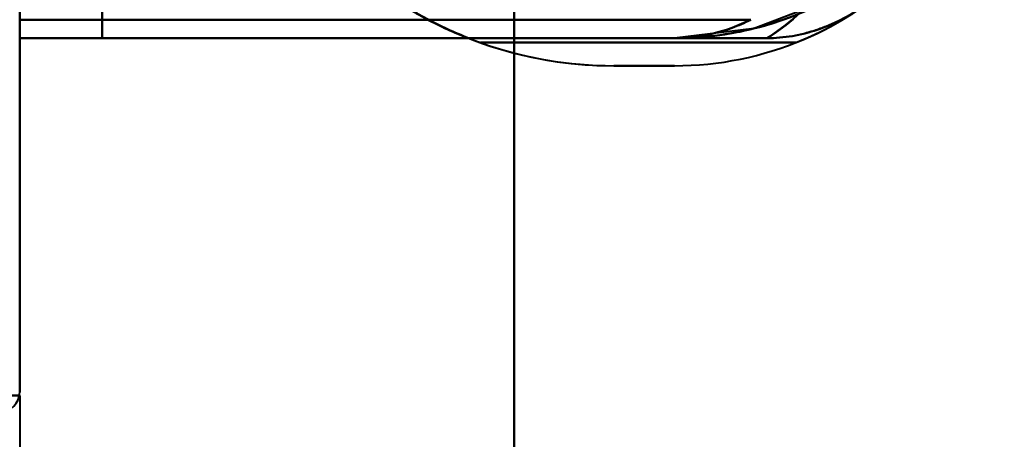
# Model space of a CAD drawing. Header units: millimetres. Extents: x -852 to 852, y -1321 to 592.
# Tile 76 of 111: x 690 to 720, y -456 to -444. Entities that reach past the tile are written whole.
import ezdxf

# ---------------------------------------------------------------- set-up
doc = ezdxf.new("R2010")
doc.units = ezdxf.units.MM
doc.layers.add('A-GENM', color=13, linetype='Continuous', lineweight=40)
doc.layers.add('G-IMPT', color=8, linetype='Continuous', lineweight=40)

# ---------------------------------------------------------------- blocks, each defined once
blk = doc.blocks.new('Nexa Toit - 1000-768948-Niveau de réf_')
at = {"layer": 'A-GENM'}
for p, q in [((705, -490), (705, 490)), ((705, 490), (705, -490))]:
    blk.add_line(p, q, dxfattribs=at)
blk = doc.blocks.new('Maintenance r21 - Maintenance r21-769076-Niveau de réf_')
at = {"layer": 'A-GENM'}
for p, q in [((-690, -455), (690, -455)), ((690, -455), (-690, -455)), ((690, -455), (690, -1321)), ((690, -455), (690, -1321))]:
    blk.add_line(p, q, dxfattribs=at)
blk = doc.blocks.new('NEXA 1500 CALQUES_dwg-769064-Niveau de réf_')
at = {"layer": 'G-IMPT'}
for p, q in [((690, -411.715), (690, -411.155)), ((690, -411.715), (690, -411.155)), ((690, -411.715), (690, -411.155)), ((690, -411.155), (690, -411.715)), ((690, -411.155), (690, -411.715)), ((690, -411.155), (690, -411.715)), ((690, -411.155), (690, -411.715)), ((690, -411.715), (690, -411.155)), ((690, -411.715), (709.861, -411.715)), ((690, -411.715), (709.861, -411.715))]:
    blk.add_line(p, q, dxfattribs=at)
at = {"layer": 'G-IMPT', "flags": 128}
for points in [[(690, -390.05), (690, -398.15), (690, -406.25), (690, -414.35), (690, -422.45)], [(690, -411.155), (690, -405.879), (690, -400.602), (690, -395.326), (690, -390.05)], [(690, -390.05), (690, -395.326), (690, -400.602), (690, -405.879), (690, -411.155)], [(690, -411.155), (690, -405.879), (690, -400.602), (690, -395.326), (690, -390.05)], [(690, -390.05), (690, -398.15), (690, -406.25), (690, -414.35), (690, -422.45)], [(690, -422.45), (690, -414.35), (690, -406.25), (690, -398.15), (690, -390.05)], [(690, -390.05), (690, -395.326), (690, -400.602), (690, -405.879), (690, -411.155)], [(690, -390.05), (690, -395.326), (690, -400.602), (690, -405.879), (690, -411.155)], [(690, -411.155), (690, -405.879), (690, -400.602), (690, -395.326), (690, -390.05)], [(690, -390.05), (690, -395.326), (690, -400.602), (690, -405.879), (690, -411.155)], [(690, -411.155), (690, -405.879), (690, -400.602), (690, -395.326), (690, -390.05)], [(692.5, -408.015), (692.5, -408.94), (692.5, -409.865), (692.5, -410.79), (692.5, -411.715)], [(692.5, -411.715), (692.5, -410.79), (692.5, -409.865), (692.5, -408.94), (692.5, -408.015)], [(692.5, -408.015), (692.5, -408.94), (692.5, -409.865), (692.5, -410.79), (692.5, -411.715)], [(692.5, -411.715), (692.5, -410.79), (692.5, -409.865), (692.5, -408.94), (692.5, -408.015)], [(692.5, -408.015), (692.5, -408.94), (692.5, -409.865), (692.5, -410.79), (692.5, -411.715)], [(692.5, -411.715), (692.5, -410.79), (692.5, -409.865), (692.5, -408.94), (692.5, -408.015)], [(692.5, -408.015), (692.5, -408.94), (692.5, -409.865), (692.5, -410.79), (692.5, -411.715)], [(692.5, -411.715), (692.5, -410.79), (692.5, -409.865), (692.5, -408.94), (692.5, -408.015)], [(714.575, -410.534), (712.273, -411.418), (709.861, -411.715)], [(714.575, -410.534), (712.273, -411.418), (709.861, -411.715)], [(712.17, -411.155), (706.628, -411.155), (701.085, -411.155), (695.543, -411.155), (690, -411.155)], [(690, -411.155), (695.543, -411.155), (701.085, -411.155), (706.628, -411.155), (712.17, -411.155)], [(712.17, -411.155), (706.628, -411.155), (701.085, -411.155), (695.543, -411.155), (690, -411.155)], [(690, -411.155), (695.543, -411.155), (701.085, -411.155), (706.628, -411.155), (712.17, -411.155)], [(690, -411.155), (695.543, -411.155), (701.085, -411.155), (706.628, -411.155), (712.17, -411.155)], [(712.17, -411.155), (706.628, -411.155), (701.085, -411.155), (695.543, -411.155), (690, -411.155)], [(690, -411.155), (695.543, -411.155), (701.085, -411.155), (706.628, -411.155), (712.17, -411.155)], [(712.17, -411.155), (706.628, -411.155), (701.085, -411.155), (695.543, -411.155), (690, -411.155)], [(709.861, -411.715), (704.896, -411.715), (699.93, -411.715), (694.965, -411.715), (690, -411.715)], [(690, -411.715), (694.965, -411.715), (699.93, -411.715), (704.896, -411.715), (709.861, -411.715)], [(709.861, -411.715), (704.896, -411.715), (699.93, -411.715), (694.965, -411.715), (690, -411.715)], [(690, -411.715), (694.965, -411.715), (699.93, -411.715), (704.896, -411.715), (709.861, -411.715)], [(690, -411.715), (694.965, -411.715), (699.93, -411.715), (704.896, -411.715), (709.861, -411.715)], [(709.861, -411.715), (704.896, -411.715), (699.93, -411.715), (694.965, -411.715), (690, -411.715)], [(690, -411.715), (694.965, -411.715), (699.93, -411.715), (704.896, -411.715), (709.861, -411.715)], [(709.861, -411.715), (704.896, -411.715), (699.93, -411.715), (694.965, -411.715), (690, -411.715)], [(692.5, -411.715), (696.84, -411.715), (701.18, -411.715), (705.521, -411.715), (709.861, -411.715)], [(709.861, -411.715), (705.521, -411.715), (701.18, -411.715), (696.84, -411.715), (692.5, -411.715)], [(692.5, -411.715), (696.84, -411.715), (701.18, -411.715), (705.521, -411.715), (709.861, -411.715)], [(709.861, -411.715), (705.521, -411.715), (701.18, -411.715), (696.84, -411.715), (692.5, -411.715)], [(692.5, -411.715), (696.84, -411.715), (701.18, -411.715), (705.521, -411.715), (709.861, -411.715)], [(709.861, -411.715), (705.521, -411.715), (701.18, -411.715), (696.84, -411.715), (692.5, -411.715)], [(692.5, -411.715), (696.84, -411.715), (701.18, -411.715), (705.521, -411.715), (709.861, -411.715)], [(709.861, -411.715), (705.521, -411.715), (701.18, -411.715), (696.84, -411.715), (692.5, -411.715)], [(712.661, -411.715), (710.399, -411.715), (708.138, -411.715), (705.876, -411.715), (703.615, -411.715)], [(703.615, -411.715), (705.876, -411.715), (708.138, -411.715), (710.399, -411.715), (712.661, -411.715)], [(712.661, -411.715), (710.399, -411.715), (708.138, -411.715), (705.876, -411.715), (703.615, -411.715)], [(703.615, -411.715), (705.876, -411.715), (708.138, -411.715), (710.399, -411.715), (712.661, -411.715)], [(703.615, -411.715), (705.876, -411.715), (708.138, -411.715), (710.399, -411.715), (712.661, -411.715)], [(712.661, -411.715), (710.399, -411.715), (708.138, -411.715), (705.876, -411.715), (703.615, -411.715)], [(703.615, -411.715), (705.876, -411.715), (708.138, -411.715), (710.399, -411.715), (712.661, -411.715)], [(712.661, -411.715), (710.399, -411.715), (708.138, -411.715), (705.876, -411.715), (703.615, -411.715)], [(703.974, -411.85), (706.365, -411.85), (708.755, -411.85), (711.146, -411.85), (713.536, -411.85)], [(713.536, -411.85), (711.146, -411.85), (708.755, -411.85), (706.365, -411.85), (703.974, -411.85)], [(703.974, -411.85), (706.365, -411.85), (708.755, -411.85), (711.146, -411.85), (713.536, -411.85)], [(713.536, -411.85), (711.146, -411.85), (708.755, -411.85), (706.365, -411.85), (703.974, -411.85)], [(713.536, -411.85), (711.146, -411.85), (708.755, -411.85), (706.365, -411.85), (703.974, -411.85)], [(703.974, -411.85), (706.365, -411.85), (708.755, -411.85), (711.146, -411.85), (713.536, -411.85)], [(713.536, -411.85), (711.146, -411.85), (708.755, -411.85), (706.365, -411.85), (703.974, -411.85)], [(703.974, -411.85), (706.365, -411.85), (708.755, -411.85), (711.146, -411.85), (713.536, -411.85)], [(708.015, -412.55), (708.477, -412.55), (708.938, -412.55), (709.399, -412.55), (709.861, -412.55)], [(709.861, -412.55), (709.399, -412.55), (708.938, -412.55), (708.477, -412.55), (708.015, -412.55)], [(708.015, -412.55), (708.477, -412.55), (708.938, -412.55), (709.399, -412.55), (709.861, -412.55)], [(709.861, -412.55), (709.399, -412.55), (708.938, -412.55), (708.477, -412.55), (708.015, -412.55)], [(708.015, -412.55), (708.477, -412.55), (708.938, -412.55), (709.399, -412.55), (709.861, -412.55)], [(709.861, -412.55), (709.399, -412.55), (708.938, -412.55), (708.477, -412.55), (708.015, -412.55)], [(708.015, -412.55), (708.477, -412.55), (708.938, -412.55), (709.399, -412.55), (709.861, -412.55)], [(709.861, -412.55), (709.399, -412.55), (708.938, -412.55), (708.477, -412.55), (708.015, -412.55)], [(709.861, -412.55), (709.399, -412.55), (708.938, -412.55), (708.477, -412.55), (708.015, -412.55)], [(708.015, -412.55), (708.477, -412.55), (708.938, -412.55), (709.399, -412.55), (709.861, -412.55)], [(709.861, -412.55), (709.399, -412.55), (708.938, -412.55), (708.477, -412.55), (708.015, -412.55)], [(708.015, -412.55), (708.477, -412.55), (708.938, -412.55), (709.399, -412.55), (709.861, -412.55)], [(709.861, -412.55), (709.399, -412.55), (708.938, -412.55), (708.477, -412.55), (708.015, -412.55)], [(708.015, -412.55), (708.477, -412.55), (708.938, -412.55), (709.399, -412.55), (709.861, -412.55)], [(709.861, -412.55), (709.399, -412.55), (708.938, -412.55), (708.477, -412.55), (708.015, -412.55)], [(708.015, -412.55), (708.477, -412.55), (708.938, -412.55), (709.399, -412.55), (709.861, -412.55)]]:
    blk.add_lwpolyline(points, dxfattribs=at)
at = {"layer": 'G-IMPT'}
for centre, radius, start, end in [((708.015, -400.535), 12.015, 180, 248.5158), ((708.015, -400.535), 12.015, 180, 248.5158), ((708.015, -400.535), 12.015, 180, 248.5158), ((708.015, -400.535), 12.015, 180, 248.5158), ((708.015, -400.535), 12.015, 180, 248.5158), ((708.015, -400.535), 12.015, 180, 248.5158), ((708.015, -400.535), 12.015, 180, 248.5158), ((708.015, -400.535), 12.015, 180, 248.5158), ((709.861, -401.715), 10, 270, 1.5963), ((709.861, -401.715), 10, 270, 1.5963), ((709.861, -401.715), 10, 270, 1.5963), ((709.861, -401.715), 10, 270, 1.5963), ((709.861, -401.715), 10, 270, 1.5963), ((709.861, -401.715), 10, 270, 1.5963), ((709.861, -401.715), 10, 270, 1.5963), ((709.861, -401.715), 10, 270, 1.5963), ((709.861, -402.55), 10, 270, 1.5963), ((709.861, -402.55), 10, 270, 1.5963), ((709.861, -402.55), 10, 270, 1.5963), ((709.861, -402.55), 10, 270, 1.5963), ((709.861, -402.55), 10, 270, 1.5963), ((709.861, -402.55), 10, 270, 1.5963), ((709.861, -402.55), 10, 270, 1.5963), ((709.861, -402.55), 10, 270, 1.5963), ((709.861, -402.55), 10, 270, 1.5963), ((709.861, -402.55), 10, 270, 1.5963), ((709.861, -402.55), 10, 270, 1.5963), ((709.861, -402.55), 10, 270, 1.5963), ((709.861, -402.55), 10, 270, 1.5963), ((709.861, -402.55), 10, 270, 1.5963), ((709.861, -402.55), 10, 270, 1.5963), ((709.861, -402.55), 10, 270, 1.5963), ((709.861, -402.55), 10, 291.5652, 1.5963), ((709.861, -402.55), 10, 291.5652, 1.5963), ((709.861, -402.55), 10, 291.5652, 1.5963), ((709.861, -402.55), 10, 291.5652, 1.5963), ((709.861, -402.55), 10, 291.5652, 1.5963), ((709.861, -402.55), 10, 291.5652, 1.5963), ((709.861, -402.55), 10, 291.5652, 1.5963), ((709.861, -402.55), 10, 291.5652, 1.5963), ((708.015, -400.535), 12.015, 205.5414, 270), ((708.015, -400.535), 12.015, 205.5414, 270), ((708.015, -400.535), 12.015, 205.5414, 270), ((708.015, -400.535), 12.015, 205.5414, 270), ((708.015, -400.535), 12.015, 205.5414, 270), ((708.015, -400.535), 12.015, 205.5414, 270), ((708.015, -400.535), 12.015, 205.5414, 270), ((708.015, -400.535), 12.015, 205.5414, 270), ((708.015, -400.535), 12.015, 231.2824, 270), ((708.015, -400.535), 12.015, 231.2824, 250.3461), ((708.015, -400.535), 12.015, 231.2824, 250.3461), ((708.015, -400.535), 12.015, 231.2824, 270), ((708.015, -400.535), 12.015, 231.2824, 270), ((708.015, -400.535), 12.015, 231.2824, 250.3461), ((708.015, -400.535), 12.015, 231.2824, 250.3461), ((708.015, -400.535), 12.015, 231.2824, 270), ((708.015, -400.535), 12.015, 231.2824, 250.3461), ((708.015, -400.535), 12.015, 231.2824, 250.3461), ((708.015, -400.535), 12.015, 231.2824, 270), ((708.015, -400.535), 12.015, 231.2824, 270), ((708.015, -400.535), 12.015, 231.2824, 250.3461), ((708.015, -400.535), 12.015, 231.2824, 250.3461), ((708.015, -400.535), 12.015, 231.2824, 270), ((708.015, -400.535), 12.015, 231.2824, 270), ((689.4, -422.45), 0.6, 270, 360), ((689.4, -422.45), 0.6, 270, 360), ((689.4, -422.45), 0.6, 270, 0)]:
    blk.add_arc(centre, radius, start, end, dxfattribs=at)
for points, knots in [([(696.17, -402.55), (696.279, -403.114), (696.488, -403.946), (696.864, -405.007), (697.19, -405.771), (697.576, -406.507), (698.018, -407.208), (698.495, -407.866), (698.986, -408.473), (699.489, -409.021), (700.197, -409.682), (701.132, -410.413), (702.327, -411.158), (703.177, -411.547), (703.615, -411.715)], [0, 0, 0, 0, 0.125, 0.1875, 0.25, 0.3125, 0.375, 0.4375, 0.5, 0.5625, 0.625, 0.75, 0.875, 1, 1, 1, 1]), ([(703.615, -411.715), (703.186, -411.546), (702.552, -411.254), (701.736, -410.787), (701.139, -410.396), (700.569, -409.973), (700.024, -409.517), (699.498, -409.02), (698.985, -408.473), (698.485, -407.866), (698.012, -407.208), (697.578, -406.505), (697.19, -405.771), (696.854, -405.009), (696.472, -403.951), (696.267, -403.118), (696.17, -402.55)], [0, 0, 0, 0, 0.125, 0.1875, 0.25, 0.3125, 0.375, 0.4375, 0.5, 0.5625, 0.625, 0.6875, 0.75, 0.8125, 0.875, 1, 1, 1, 1]), ([(703.615, -411.715), (703.177, -411.547), (702.328, -411.159), (701.135, -410.415), (700.204, -409.689), (699.499, -409.031), (698.997, -408.486), (698.506, -407.881), (698.028, -407.225), (697.584, -406.524), (697.197, -405.788), (696.87, -405.021), (696.492, -403.956), (696.28, -403.119), (696.17, -402.55)], [0, 0, 0, 0, 0.125, 0.25, 0.375, 0.4375, 0.5, 0.5625, 0.625, 0.6875, 0.75, 0.8125, 0.875, 1, 1, 1, 1]), ([(696.17, -402.55), (696.268, -403.123), (696.475, -403.961), (696.86, -405.024), (697.198, -405.788), (697.587, -406.523), (698.023, -407.224), (698.496, -407.881), (698.996, -408.486), (699.508, -409.03), (700.033, -409.524), (700.574, -409.977), (701.143, -410.399), (701.738, -410.788), (702.552, -411.254), (703.186, -411.546), (703.615, -411.715)], [0, 0, 0, 0, 0.125, 0.1875, 0.25, 0.3125, 0.375, 0.4375, 0.5, 0.5625, 0.625, 0.6875, 0.75, 0.8125, 0.875, 1, 1, 1, 1]), ([(696.17, -402.55), (696.28, -403.119), (696.492, -403.956), (696.87, -405.021), (697.197, -405.788), (697.584, -406.524), (698.028, -407.225), (698.506, -407.881), (698.997, -408.486), (699.499, -409.031), (700.204, -409.689), (701.135, -410.415), (702.328, -411.159), (703.177, -411.547), (703.615, -411.715)], [0, 0, 0, 0, 0.125, 0.1875, 0.25, 0.3125, 0.375, 0.4375, 0.5, 0.5625, 0.625, 0.75, 0.875, 1, 1, 1, 1]), ([(703.615, -411.715), (703.186, -411.546), (702.552, -411.254), (701.738, -410.788), (701.143, -410.399), (700.574, -409.977), (700.033, -409.524), (699.508, -409.03), (698.996, -408.486), (698.496, -407.881), (698.023, -407.224), (697.587, -406.523), (697.198, -405.788), (696.86, -405.024), (696.475, -403.961), (696.268, -403.123), (696.17, -402.55)], [0, 0, 0, 0, 0.125, 0.1875, 0.25, 0.3125, 0.375, 0.4375, 0.5, 0.5625, 0.625, 0.6875, 0.75, 0.8125, 0.875, 1, 1, 1, 1]), ([(703.615, -411.715), (703.177, -411.547), (702.327, -411.158), (701.132, -410.413), (700.197, -409.682), (699.489, -409.021), (698.986, -408.473), (698.495, -407.866), (698.018, -407.208), (697.576, -406.507), (697.19, -405.771), (696.864, -405.007), (696.488, -403.946), (696.279, -403.114), (696.17, -402.55)], [0, 0, 0, 0, 0.125, 0.25, 0.375, 0.4375, 0.5, 0.5625, 0.625, 0.6875, 0.75, 0.8125, 0.875, 1, 1, 1, 1]), ([(696.17, -402.55), (696.267, -403.118), (696.472, -403.951), (696.854, -405.009), (697.19, -405.771), (697.578, -406.505), (698.012, -407.208), (698.485, -407.866), (698.985, -408.473), (699.498, -409.02), (700.024, -409.517), (700.569, -409.973), (701.139, -410.396), (701.736, -410.787), (702.552, -411.254), (703.186, -411.546), (703.615, -411.715)], [0, 0, 0, 0, 0.125, 0.1875, 0.25, 0.3125, 0.375, 0.4375, 0.5, 0.5625, 0.625, 0.6875, 0.75, 0.8125, 0.875, 1, 1, 1, 1]), ([(712.661, -411.715), (713.293, -411.329), (714.142, -410.555), (715.113, -409.201), (715.732, -408.046), (716.227, -406.776), (716.716, -404.965), (716.858, -403.516), (716.861, -402.55)], [0, 0, 0, 0, 0.25, 0.375, 0.5, 0.625, 0.75, 1, 1, 1, 1]), ([(716.861, -402.55), (716.853, -403.516), (716.708, -404.965), (716.223, -406.776), (715.733, -408.046), (715.117, -409.201), (714.15, -410.555), (713.297, -411.329), (712.661, -411.715)], [0, 0, 0, 0, 0.25, 0.375, 0.5, 0.625, 0.75, 1, 1, 1, 1]), ([(712.661, -411.715), (713.293, -411.329), (714.142, -410.555), (715.113, -409.201), (715.732, -408.046), (716.227, -406.776), (716.716, -404.965), (716.858, -403.516), (716.861, -402.55)], [0, 0, 0, 0, 0.25, 0.375, 0.5, 0.625, 0.75, 1, 1, 1, 1]), ([(716.861, -402.55), (716.853, -403.516), (716.708, -404.965), (716.223, -406.776), (715.733, -408.046), (715.117, -409.201), (714.15, -410.555), (713.297, -411.329), (712.661, -411.715)], [0, 0, 0, 0, 0.25, 0.375, 0.5, 0.625, 0.75, 1, 1, 1, 1]), ([(714.576, -410.534), (713.854, -410.92), (712.7, -411.365), (711.088, -411.665), (710.27, -411.715), (709.861, -411.715)], [0, 0, 0, 0, 0.5, 0.75, 1, 1, 1, 1]), ([(709.861, -411.715), (710.27, -411.715), (711.088, -411.664), (712.7, -411.363), (713.854, -410.92), (714.576, -410.534)], [0, 0, 0, 0, 0.25, 0.5, 1, 1, 1, 1]), ([(714.576, -410.534), (713.854, -410.92), (712.7, -411.363), (711.088, -411.664), (710.27, -411.715), (709.861, -411.715)], [0, 0, 0, 0, 0.5, 0.75, 1, 1, 1, 1]), ([(714.576, -410.534), (713.854, -410.92), (712.7, -411.365), (711.088, -411.665), (710.27, -411.715), (709.861, -411.715)], [0, 0, 0, 0, 0.5, 0.75, 1, 1, 1, 1]), ([(709.861, -411.715), (710.27, -411.715), (711.088, -411.664), (712.7, -411.363), (713.854, -410.92), (714.576, -410.534)], [0, 0, 0, 0, 0.25, 0.5, 1, 1, 1, 1]), ([(714.576, -410.534), (713.854, -410.92), (712.7, -411.363), (711.088, -411.664), (710.27, -411.715), (709.861, -411.715)], [0, 0, 0, 0, 0.5, 0.75, 1, 1, 1, 1]), ([(712.661, -411.715), (712.916, -411.714), (713.243, -411.686), (713.627, -411.613), (713.816, -411.569), (714.003, -411.518), (714.189, -411.459), (714.373, -411.393), (714.613, -411.297), (715.026, -411.106), (715.363, -410.904), (715.575, -410.756)], [0, 0, 0, 0, 0.25, 0.3125, 0.375, 0.4375, 0.5, 0.5625, 0.625, 0.75, 1, 1, 1, 1]), ([(715.575, -410.756), (715.363, -410.904), (715.026, -411.106), (714.613, -411.297), (714.373, -411.393), (714.189, -411.459), (714.003, -411.518), (713.816, -411.569), (713.627, -411.613), (713.243, -411.686), (712.916, -411.714), (712.661, -411.715)], [0, 0, 0, 0, 0.25, 0.375, 0.4375, 0.5, 0.5625, 0.625, 0.6875, 0.75, 1, 1, 1, 1]), ([(715.575, -410.756), (715.145, -411.056), (714.448, -411.411), (713.436, -411.67), (712.922, -411.714), (712.661, -411.715)], [0, 0, 0, 0, 0.5, 0.75, 1, 1, 1, 1]), ([(712.661, -411.715), (712.922, -411.714), (713.436, -411.67), (714.448, -411.411), (715.145, -411.056), (715.575, -410.756)], [0, 0, 0, 0, 0.25, 0.5, 1, 1, 1, 1]), ([(712.661, -411.715), (712.916, -411.714), (713.243, -411.686), (713.627, -411.613), (713.816, -411.569), (714.003, -411.518), (714.189, -411.459), (714.373, -411.393), (714.613, -411.297), (715.026, -411.106), (715.363, -410.904), (715.575, -410.756)], [0, 0, 0, 0, 0.25, 0.3125, 0.375, 0.4375, 0.5, 0.5625, 0.625, 0.75, 1, 1, 1, 1]), ([(715.575, -410.756), (715.363, -410.904), (715.026, -411.106), (714.613, -411.297), (714.373, -411.393), (714.189, -411.459), (714.003, -411.518), (713.816, -411.569), (713.627, -411.613), (713.243, -411.686), (712.916, -411.714), (712.661, -411.715)], [0, 0, 0, 0, 0.25, 0.375, 0.4375, 0.5, 0.5625, 0.625, 0.6875, 0.75, 1, 1, 1, 1]), ([(715.575, -410.756), (715.145, -411.056), (714.448, -411.411), (713.436, -411.67), (712.922, -411.714), (712.661, -411.715)], [0, 0, 0, 0, 0.5, 0.75, 1, 1, 1, 1]), ([(712.661, -411.715), (712.922, -411.714), (713.436, -411.67), (714.448, -411.411), (715.145, -411.056), (715.575, -410.756)], [0, 0, 0, 0, 0.25, 0.5, 1, 1, 1, 1]), ([(712.17, -411.154), (711.8, -411.338), (711.228, -411.549), (710.449, -411.691), (710.057, -411.715), (709.861, -411.715)], [0, 0, 0, 0, 0.5, 0.75, 1, 1, 1, 1]), ([(709.861, -411.715), (710.057, -411.715), (710.449, -411.691), (711.228, -411.549), (711.8, -411.338), (712.17, -411.154)], [0, 0, 0, 0, 0.25, 0.5, 1, 1, 1, 1]), ([(712.17, -411.154), (711.8, -411.338), (711.228, -411.549), (710.449, -411.691), (710.057, -411.715), (709.861, -411.715)], [0, 0, 0, 0, 0.5, 0.75, 1, 1, 1, 1]), ([(709.861, -411.715), (710.057, -411.715), (710.449, -411.691), (711.228, -411.549), (711.8, -411.338), (712.17, -411.154)], [0, 0, 0, 0, 0.25, 0.5, 1, 1, 1, 1]), ([(712.17, -411.155), (711.799, -411.34), (711.228, -411.55), (710.449, -411.692), (710.057, -411.715), (709.861, -411.715)], [0, 0, 0, 0, 0.5, 0.75, 1, 1, 1, 1]), ([(712.17, -411.155), (711.799, -411.34), (711.228, -411.55), (710.449, -411.692), (710.057, -411.715), (709.861, -411.715)], [0, 0, 0, 0, 0.5, 0.75, 1, 1, 1, 1])]:
    blk.add_open_spline(points, degree=3, knots=knots, dxfattribs=at)
for points in [[(716.861, -402.55), (716.861, -403.516), (716.663, -405.448), (715.8, -408.104), (714.441, -410.298), (713.28, -411.329), (712.661, -411.715)], [(712.661, -411.715), (713.28, -411.329), (714.441, -410.298), (715.8, -408.104), (716.663, -405.448), (716.861, -403.516), (716.861, -402.55)], [(716.861, -402.55), (716.861, -403.516), (716.663, -405.448), (715.8, -408.104), (714.441, -410.298), (713.28, -411.329), (712.661, -411.715)], [(712.661, -411.715), (713.28, -411.329), (714.441, -410.298), (715.8, -408.104), (716.663, -405.448), (716.861, -403.516), (716.861, -402.55)], [(709.861, -411.715), (710.27, -411.715), (711.088, -411.665), (712.297, -411.44), (713.469, -411.068), (714.215, -410.727), (714.576, -410.534)], [(709.861, -411.715), (710.27, -411.715), (711.088, -411.665), (712.297, -411.44), (713.469, -411.068), (714.215, -410.727), (714.576, -410.534)], [(709.861, -411.715), (710.057, -411.715), (710.449, -411.692), (711.033, -411.586), (711.61, -411.41), (711.985, -411.247), (712.17, -411.155)], [(709.861, -411.715), (710.057, -411.715), (710.449, -411.692), (711.033, -411.586), (711.61, -411.41), (711.985, -411.247), (712.17, -411.155)]]:
    blk.add_open_spline(points, degree=3, dxfattribs=at)

msp = doc.modelspace()

# ---------------------------------------------------------------- block references
at = {"layer": 'A-GENM'}
for name in ['Nexa Toit - 1000-768948-Niveau de réf_', 'Maintenance r21 - Maintenance r21-769076-Niveau de réf_']:
    msp.add_blockref(name, (0, 0), dxfattribs=at)
at = {"layer": 'G-IMPT'}
msp.add_blockref('NEXA 1500 CALQUES_dwg-769064-Niveau de réf_', (0, -32.45), dxfattribs=at)

doc.saveas('drawing.dxf')
